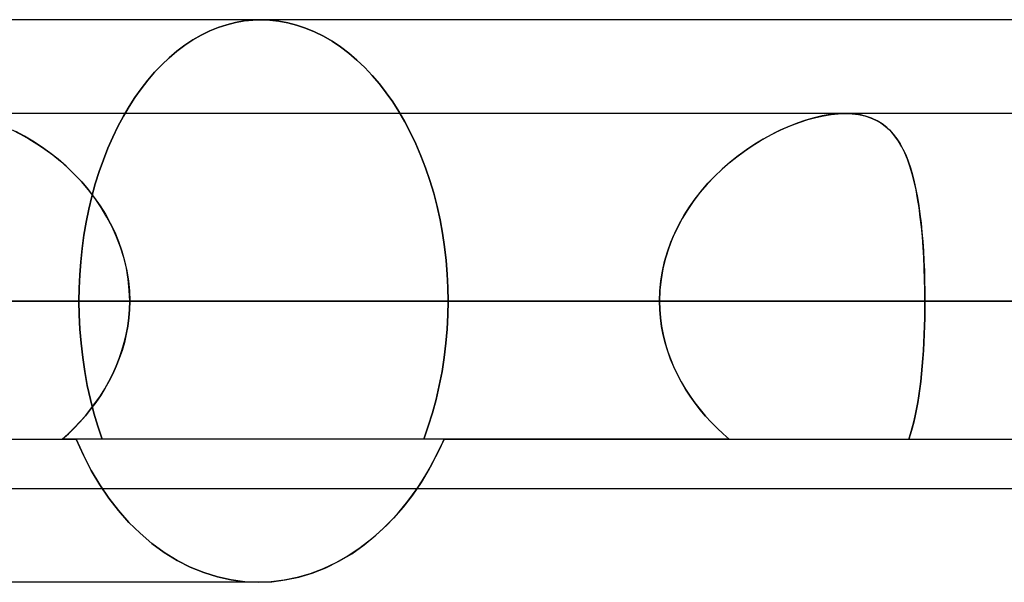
# Model space of a CAD drawing. Header units: millimetres. Extents: x -215 to 215, y -81 to 97.
# Tile 36 of 85: x -37.29 to -33.28, y 15.31 to 17.6. Entities that reach past the tile are written whole.
import ezdxf

# ---------------------------------------------------------------- set-up
doc = ezdxf.new("R2010")
doc.units = ezdxf.units.MM
doc.layers.add('MAIN-1', color=7, linetype='Continuous')
doc.layers.add('MAIN-2', color=7, linetype='Continuous')

msp = doc.modelspace()

# ---------------------------------------------------------------- linework, layer by layer
at = {"layer": 'MAIN-1'}
for p, q in [((-31.4546, 17.6), (-38.1257, 17.6)), ((115.3393, 17.2188), (-115.3393, 17.2188)), ((116.0549, 16.4562), (-116.0549, 16.4562)), ((-115.3393, 15.6938), (115.3393, 15.6938)), ((-35.7104, 15.6418), (-35.6728, 15.6938)), ((-35.7508, 15.5929), (-35.7104, 15.6418)), ((-35.7941, 15.5468), (-35.7508, 15.5929)), ((-35.84, 15.5038), (-35.7941, 15.5468)), ((-35.8884, 15.4643), (-35.84, 15.5038)), ((-35.9388, 15.4289), (-35.8884, 15.4643)), ((-35.9909, 15.3979), (-35.9388, 15.4289)), ((-36.0445, 15.3717), (-35.9909, 15.3979)), ((-36.1541, 15.3337), (-36.099, 15.3503)), ((-36.099, 15.3503), (-36.0445, 15.3717)), ((-36.318, 15.3125), (-38.7662, 15.3125)), ((-36.318, 15.3125), (-36.264, 15.3149)), ((-36.264, 15.3149), (-36.2092, 15.3219)), ((-36.2092, 15.3219), (-36.1541, 15.3337))]:
    msp.add_line(p, q, dxfattribs=at)
at = {"layer": 'MAIN-2'}
for p, q in [((-36.4466, 17.5797), (-36.4115, 17.5886)), ((-36.4115, 17.5886), (-36.4466, 17.5797)), ((-36.4115, 17.5886), (-36.3765, 17.5949)), ((-36.3765, 17.5949), (-36.4115, 17.5886)), ((-36.3765, 17.5949), (-36.3416, 17.5987)), ((-36.3416, 17.5987), (-36.3765, 17.5949)), ((-36.3416, 17.5987), (-36.3072, 17.6)), ((-36.3072, 17.6), (-36.3416, 17.5987)), ((-36.3072, 17.6), (-36.2716, 17.5987)), ((-36.2716, 17.5987), (-36.3072, 17.6)), ((-36.2716, 17.5987), (-36.2355, 17.5946)), ((-36.2355, 17.5946), (-36.2716, 17.5987)), ((-36.2355, 17.5946), (-36.1991, 17.5879)), ((-36.1991, 17.5879), (-36.2355, 17.5946)), ((-36.1991, 17.5879), (-36.1627, 17.5784)), ((-36.1627, 17.5784), (-36.1991, 17.5879)), ((-36.5507, 17.5375), (-36.5163, 17.5542)), ((-36.5163, 17.5542), (-36.5507, 17.5375)), ((-36.5163, 17.5542), (-36.4816, 17.5682)), ((-36.4816, 17.5682), (-36.5163, 17.5542)), ((-36.4816, 17.5682), (-36.4466, 17.5797)), ((-36.4466, 17.5797), (-36.4816, 17.5682)), ((-36.1627, 17.5784), (-36.1262, 17.5662)), ((-36.1262, 17.5662), (-36.1627, 17.5784)), ((-36.1262, 17.5662), (-36.0899, 17.5513)), ((-36.0899, 17.5513), (-36.1262, 17.5662)), ((-36.0899, 17.5513), (-36.0541, 17.5336)), ((-36.0541, 17.5336), (-36.0899, 17.5513)), ((-36.6175, 17.4965), (-36.5844, 17.5183)), ((-36.5844, 17.5183), (-36.6175, 17.4965)), ((-36.5844, 17.5183), (-36.5507, 17.5375)), ((-36.5507, 17.5375), (-36.5844, 17.5183)), ((-36.0541, 17.5336), (-36.0187, 17.5131)), ((-36.0187, 17.5131), (-36.0541, 17.5336)), ((-36.0187, 17.5131), (-35.9841, 17.4899)), ((-35.9841, 17.4899), (-36.0187, 17.5131)), ((-36.6811, 17.4456), (-36.6498, 17.4722)), ((-36.6498, 17.4722), (-36.6811, 17.4456)), ((-36.6498, 17.4722), (-36.6175, 17.4965)), ((-36.6175, 17.4965), (-36.6498, 17.4722)), ((-35.9841, 17.4899), (-35.9503, 17.4641)), ((-35.9503, 17.4641), (-35.9841, 17.4899)), ((-36.7115, 17.4168), (-36.6811, 17.4456)), ((-36.6811, 17.4456), (-36.7115, 17.4168)), ((-35.9503, 17.4641), (-35.9174, 17.4359)), ((-35.9174, 17.4359), (-35.9503, 17.4641)), ((-35.9174, 17.4359), (-35.8857, 17.4055)), ((-35.8857, 17.4055), (-35.9174, 17.4359)), ((-36.7687, 17.3536), (-36.7407, 17.3861)), ((-36.7407, 17.3861), (-36.7687, 17.3536)), ((-36.7407, 17.3861), (-36.7115, 17.4168)), ((-36.7115, 17.4168), (-36.7407, 17.3861)), ((-35.8857, 17.4055), (-35.8551, 17.3731)), ((-35.8551, 17.3731), (-35.8857, 17.4055)), ((-36.7955, 17.3194), (-36.7687, 17.3536)), ((-36.7687, 17.3536), (-36.7955, 17.3194)), ((-35.8551, 17.3731), (-35.8258, 17.3388)), ((-35.8258, 17.3388), (-35.8551, 17.3731)), ((-36.8208, 17.2838), (-36.7955, 17.3194)), ((-36.7955, 17.3194), (-36.8208, 17.2838)), ((-35.8258, 17.3388), (-35.7979, 17.3028)), ((-35.7979, 17.3028), (-35.8258, 17.3388)), ((-36.8447, 17.2468), (-36.8208, 17.2838)), ((-36.8208, 17.2838), (-36.8447, 17.2468)), ((-35.7979, 17.3028), (-35.7717, 17.2654)), ((-35.7717, 17.2654), (-35.7979, 17.3028)), ((-35.7717, 17.2654), (-35.7466, 17.2261)), ((-35.7466, 17.2261), (-35.7717, 17.2654)), ((-36.8676, 17.2076), (-36.8447, 17.2468)), ((-36.8447, 17.2468), (-36.8676, 17.2076)), ((-35.7466, 17.2261), (-35.7225, 17.1845)), ((-35.7225, 17.1845), (-35.7466, 17.2261)), ((-36.8897, 17.1662), (-36.8676, 17.2076)), ((-36.8676, 17.2076), (-36.8897, 17.1662)), ((-35.7225, 17.1845), (-35.6995, 17.1406)), ((-35.6995, 17.1406), (-35.7225, 17.1845)), ((-34.0917, 17.1915), (-34.126, 17.1798)), ((-34.1149, 17.1838), (-34.0825, 17.1942)), ((-34.0578, 17.2011), (-34.0917, 17.1915)), ((-34.0825, 17.1942), (-34.0505, 17.203)), ((-34.0244, 17.2088), (-34.0578, 17.2011)), ((-34.0505, 17.203), (-34.019, 17.2098)), ((-33.9919, 17.2143), (-34.0244, 17.2088)), ((-34.019, 17.2098), (-33.9885, 17.2148)), ((-33.9607, 17.2177), (-33.9919, 17.2143)), ((-33.9885, 17.2148), (-33.9591, 17.2178)), ((-33.9309, 17.2188), (-33.9607, 17.2177)), ((-33.9591, 17.2178), (-33.9309, 17.2188)), ((-33.9309, 17.2188), (-33.9032, 17.2177)), ((-33.9017, 17.2176), (-33.9309, 17.2188)), ((-33.9032, 17.2177), (-33.8767, 17.2145)), ((-33.874, 17.214), (-33.9017, 17.2176)), ((-33.8767, 17.2145), (-33.8517, 17.2091)), ((-33.8479, 17.2081), (-33.874, 17.214)), ((-33.8517, 17.2091), (-33.8283, 17.2016)), ((-33.8235, 17.1998), (-33.8479, 17.2081)), ((-33.8283, 17.2016), (-33.8067, 17.1921)), ((-33.8011, 17.1892), (-33.8235, 17.1998)), ((-33.8067, 17.1921), (-33.7866, 17.1807)), ((-33.7805, 17.1765), (-33.8011, 17.1892)), ((-37.3199, 17.152), (-37.2861, 17.135)), ((-37.2703, 17.1264), (-37.3055, 17.145)), ((-36.9106, 17.1229), (-36.8897, 17.1662)), ((-36.8897, 17.1662), (-36.9106, 17.1229)), ((-34.1952, 17.1509), (-34.2298, 17.1337)), ((-34.213, 17.1423), (-34.1803, 17.1577)), ((-34.1606, 17.1663), (-34.1952, 17.1509)), ((-34.1803, 17.1577), (-34.1476, 17.1716)), ((-34.126, 17.1798), (-34.1606, 17.1663)), ((-34.1476, 17.1716), (-34.1149, 17.1838)), ((-33.7866, 17.1807), (-33.7682, 17.1673)), ((-33.7616, 17.1618), (-33.7805, 17.1765)), ((-33.7682, 17.1673), (-33.7511, 17.152)), ((-33.7443, 17.145), (-33.7616, 17.1618)), ((-33.7511, 17.152), (-33.7355, 17.135)), ((-33.7286, 17.1264), (-33.7443, 17.145)), ((-37.2861, 17.135), (-37.2526, 17.1162)), ((-37.2353, 17.1058), (-37.2703, 17.1264)), ((-37.2526, 17.1162), (-37.2195, 17.0958)), ((-37.2007, 17.0833), (-37.2353, 17.1058)), ((-36.9304, 17.0777), (-36.9106, 17.1229)), ((-36.9106, 17.1229), (-36.9304, 17.0777)), ((-35.6995, 17.1406), (-35.6777, 17.0947)), ((-35.6777, 17.0947), (-35.6995, 17.1406)), ((-34.3096, 17.087), (-34.2776, 17.107)), ((-34.2645, 17.1147), (-34.299, 17.0938)), ((-34.2776, 17.107), (-34.2454, 17.1254)), ((-34.2298, 17.1337), (-34.2645, 17.1147)), ((-34.2454, 17.1254), (-34.213, 17.1423)), ((-33.7355, 17.135), (-33.7211, 17.1162)), ((-33.7142, 17.1058), (-33.7286, 17.1264)), ((-33.7211, 17.1162), (-33.708, 17.0958)), ((-33.701, 17.0833), (-33.7142, 17.1058)), ((-37.2195, 17.0958), (-37.1869, 17.0737)), ((-37.1666, 17.0588), (-37.2007, 17.0833)), ((-37.1869, 17.0737), (-37.1551, 17.05)), ((-36.9489, 17.0308), (-36.9304, 17.0777)), ((-36.9304, 17.0777), (-36.9489, 17.0308)), ((-35.6777, 17.0947), (-35.6573, 17.0469)), ((-35.6573, 17.0469), (-35.6777, 17.0947)), ((-34.3724, 17.0423), (-34.3412, 17.0655)), ((-34.3332, 17.0712), (-34.3668, 17.0467)), ((-34.3412, 17.0655), (-34.3096, 17.087)), ((-34.299, 17.0938), (-34.3332, 17.0712)), ((-33.708, 17.0958), (-33.696, 17.0737)), ((-33.6889, 17.0588), (-33.701, 17.0833)), ((-33.696, 17.0737), (-33.685, 17.05)), ((-37.1331, 17.0324), (-37.1666, 17.0588)), ((-37.1551, 17.05), (-37.124, 17.0247)), ((-37.1005, 17.004), (-37.1331, 17.0324)), ((-37.124, 17.0247), (-37.0939, 16.998)), ((-36.966, 16.9824), (-36.9489, 17.0308)), ((-36.9489, 17.0308), (-36.966, 16.9824)), ((-35.6573, 17.0469), (-35.6383, 16.9975)), ((-35.6383, 16.9975), (-35.6573, 17.0469)), ((-34.403, 17.0177), (-34.3724, 17.0423)), ((-34.3668, 17.0467), (-34.3997, 17.0204)), ((-33.6779, 17.0324), (-33.6889, 17.0588)), ((-33.685, 17.05), (-33.675, 17.0247)), ((-33.6678, 17.004), (-33.6779, 17.0324)), ((-33.675, 17.0247), (-33.6659, 16.998)), ((-37.0689, 16.9739), (-37.1005, 17.004)), ((-37.0939, 16.998), (-37.0649, 16.9699)), ((-35.6383, 16.9975), (-35.6209, 16.9466)), ((-35.6209, 16.9466), (-35.6383, 16.9975)), ((-34.4317, 16.9925), (-34.4627, 16.9628)), ((-34.4617, 16.9638), (-34.4328, 16.9915)), ((-34.4328, 16.9915), (-34.403, 17.0177)), ((-34.3997, 17.0204), (-34.4317, 16.9925)), ((-33.6587, 16.9739), (-33.6678, 17.004)), ((-33.6659, 16.998), (-33.6577, 16.9699)), ((-37.0386, 16.9418), (-37.0689, 16.9739)), ((-37.0649, 16.9699), (-37.0372, 16.9403)), ((-36.9817, 16.9326), (-36.966, 16.9824)), ((-36.966, 16.9824), (-36.9817, 16.9326)), ((-35.6209, 16.9466), (-35.6053, 16.8943)), ((-35.6053, 16.8943), (-35.6209, 16.9466)), ((-34.4627, 16.9628), (-34.4923, 16.9315)), ((-34.4895, 16.9347), (-34.4617, 16.9638)), ((-33.6505, 16.9418), (-33.6587, 16.9739)), ((-33.6577, 16.9699), (-33.6502, 16.9403)), ((-37.0097, 16.908), (-37.0386, 16.9418)), ((-37.0372, 16.9403), (-37.0108, 16.9093)), ((-37.0108, 16.9093), (-36.9858, 16.8771)), ((-36.9826, 16.8727), (-37.0097, 16.908)), ((-36.9957, 16.8817), (-36.9817, 16.9326)), ((-36.9817, 16.9326), (-36.9957, 16.8817)), ((-34.5412, 16.8722), (-34.5161, 16.9041)), ((-34.4923, 16.9315), (-34.5205, 16.8987)), ((-34.5161, 16.9041), (-34.4895, 16.9347)), ((-33.6431, 16.908), (-33.6505, 16.9418)), ((-33.6502, 16.9403), (-33.6434, 16.9093)), ((-33.6434, 16.9093), (-33.6372, 16.8771)), ((-33.6365, 16.8727), (-33.6431, 16.908)), ((-37.0081, 16.8296), (-36.9957, 16.8817)), ((-36.9957, 16.8817), (-37.0081, 16.8296)), ((-36.9858, 16.8771), (-36.9624, 16.8435)), ((-36.9574, 16.8358), (-36.9826, 16.8727)), ((-35.6053, 16.8943), (-35.5915, 16.8409)), ((-35.5915, 16.8409), (-35.6053, 16.8943)), ((-34.547, 16.8643), (-34.5717, 16.8286)), ((-34.5648, 16.839), (-34.5412, 16.8722)), ((-34.5205, 16.8987), (-34.547, 16.8643)), ((-33.6372, 16.8771), (-33.6318, 16.8435)), ((-33.6307, 16.8358), (-33.6365, 16.8727)), ((-37.0188, 16.7768), (-37.0081, 16.8296)), ((-37.0081, 16.8296), (-37.0188, 16.7768)), ((-36.9624, 16.8435), (-36.9407, 16.8088)), ((-36.9343, 16.7976), (-36.9574, 16.8358)), ((-35.5915, 16.8409), (-35.5795, 16.7866)), ((-35.5795, 16.7866), (-35.5915, 16.8409)), ((-34.5717, 16.8286), (-34.5944, 16.7914)), ((-34.5866, 16.8047), (-34.5648, 16.839)), ((-33.6318, 16.8435), (-33.6269, 16.8088)), ((-33.6255, 16.7976), (-33.6307, 16.8358)), ((-36.9407, 16.8088), (-36.9209, 16.7728)), ((-36.9135, 16.7581), (-36.9343, 16.7976)), ((-35.5795, 16.7866), (-35.5695, 16.7317)), ((-35.5695, 16.7317), (-35.5795, 16.7866)), ((-34.5944, 16.7914), (-34.6151, 16.7528)), ((-34.6066, 16.7692), (-34.5866, 16.8047)), ((-33.6269, 16.8088), (-33.6227, 16.7728)), ((-33.6211, 16.7581), (-33.6255, 16.7976)), ((-37.0278, 16.7234), (-37.0188, 16.7768)), ((-37.0188, 16.7768), (-37.0278, 16.7234)), ((-36.9209, 16.7728), (-36.903, 16.7357)), ((-36.895, 16.7173), (-36.9135, 16.7581)), ((-34.6151, 16.7528), (-34.6334, 16.713)), ((-34.6247, 16.7326), (-34.6066, 16.7692)), ((-33.6227, 16.7728), (-33.6189, 16.7357)), ((-33.6173, 16.7173), (-33.6211, 16.7581)), ((-37.0352, 16.6697), (-37.0278, 16.7234)), ((-37.0278, 16.7234), (-37.0352, 16.6697)), ((-36.903, 16.7357), (-36.8872, 16.6977)), ((-36.8791, 16.6753), (-36.895, 16.7173)), ((-35.5695, 16.7317), (-35.5612, 16.6763)), ((-35.5612, 16.6763), (-35.5695, 16.7317)), ((-34.6334, 16.713), (-34.6492, 16.6721)), ((-34.6407, 16.695), (-34.6247, 16.7326)), ((-33.6189, 16.7357), (-33.6157, 16.6977)), ((-33.6141, 16.6753), (-33.6173, 16.7173)), ((-37.0409, 16.6159), (-37.0352, 16.6697)), ((-37.0352, 16.6697), (-37.0409, 16.6159)), ((-36.8872, 16.6977), (-36.8736, 16.6589)), ((-36.8659, 16.6325), (-36.8791, 16.6753)), ((-35.5612, 16.6763), (-35.5548, 16.6209)), ((-35.5548, 16.6209), (-35.5612, 16.6763)), ((-34.6492, 16.6721), (-34.6624, 16.6302)), ((-34.6545, 16.6565), (-34.6407, 16.695)), ((-33.6157, 16.6977), (-33.613, 16.6589)), ((-33.6115, 16.6325), (-33.6141, 16.6753)), ((-36.8736, 16.6589), (-36.8624, 16.6194)), ((-36.8555, 16.5892), (-36.8659, 16.6325)), ((-34.6624, 16.6302), (-34.6728, 16.5874)), ((-34.6658, 16.6174), (-34.6545, 16.6565)), ((-33.613, 16.6589), (-33.6108, 16.6194)), ((-33.6095, 16.5892), (-33.6115, 16.6325)), ((-37.045, 16.5622), (-37.0409, 16.6159)), ((-37.0409, 16.6159), (-37.045, 16.5622)), ((-36.8624, 16.6194), (-36.8536, 16.5793)), ((-36.8481, 16.5452), (-36.8555, 16.5892)), ((-35.5548, 16.6209), (-35.5503, 16.5655)), ((-35.5503, 16.5655), (-35.5548, 16.6209)), ((-34.6728, 16.5874), (-34.6804, 16.5441)), ((-34.6748, 16.5777), (-34.6658, 16.6174)), ((-33.6108, 16.6194), (-33.6092, 16.5793)), ((-33.6081, 16.5452), (-33.6095, 16.5892)), ((-37.0474, 16.5089), (-37.045, 16.5622)), ((-37.045, 16.5622), (-37.0474, 16.5089)), ((-36.8536, 16.5793), (-36.8472, 16.5387)), ((-36.8436, 16.5009), (-36.8481, 16.5452)), ((-35.5503, 16.5655), (-35.5475, 16.5106)), ((-35.5475, 16.5106), (-35.5503, 16.5655)), ((-34.6804, 16.5441), (-34.6849, 16.5003)), ((-34.6812, 16.5376), (-34.6748, 16.5777)), ((-33.6092, 16.5793), (-33.608, 16.5387)), ((-33.6073, 16.5009), (-33.6081, 16.5452)), ((-37.0483, 16.4562), (-37.0474, 16.5089)), ((-37.0474, 16.5089), (-37.0483, 16.4562)), ((-36.8472, 16.5387), (-36.8433, 16.4977)), ((-35.5475, 16.5106), (-35.5466, 16.4562)), ((-35.5466, 16.4562), (-35.5475, 16.5106)), ((-34.6851, 16.4971), (-34.6812, 16.5376)), ((-33.608, 16.5387), (-33.6073, 16.4977)), ((-36.842, 16.4562), (-36.8436, 16.5009)), ((-36.8433, 16.4977), (-36.842, 16.4562)), ((-34.6849, 16.5003), (-34.6865, 16.4562)), ((-34.6865, 16.4562), (-34.6851, 16.4971)), ((-33.607, 16.4562), (-33.6073, 16.5009)), ((-33.6073, 16.4977), (-33.607, 16.4562)), ((-116.0549, 16.4562), (116.0549, 16.4562)), ((-115.0472, 16.4562), (115.0472, 16.4562)), ((-34.6865, 16.4562), (-39.0036, 16.4562)), ((-39.0036, 16.4562), (-34.6865, 16.4562)), ((39.0036, 16.4562), (-39.0036, 16.4562)), ((-38.4405, 16.4562), (38.4405, 16.4562)), ((38.4405, 16.4562), (-38.4405, 16.4562)), ((-37.0483, 16.4562), (-38.348, 16.4562)), ((-38.348, 16.4562), (-37.0483, 16.4562)), ((-37.9215, 16.4562), (-34.6865, 16.4562)), ((-34.6865, 16.4562), (-37.9215, 16.4562)), ((37.2894, 16.4562), (-37.2894, 16.4562)), ((-37.2894, 16.4562), (37.2894, 16.4562)), ((-37.2894, 16.4562), (-32.9607, 16.4562)), ((-32.9607, 16.4562), (-37.2894, 16.4562)), ((-37.0483, 16.4562), (-37.0473, 16.3997)), ((-37.0473, 16.3997), (-37.0483, 16.4562)), ((-36.8429, 16.4219), (-36.842, 16.4562)), ((-36.842, 16.4562), (-36.8429, 16.4222)), ((-33.607, 16.4562), (-36.842, 16.4562)), ((-36.842, 16.4562), (-33.607, 16.4562)), ((-36.842, 16.4562), (-35.5466, 16.4562)), ((-35.5466, 16.4562), (-36.842, 16.4562)), ((-35.5476, 16.3997), (-35.5466, 16.4562)), ((-35.5466, 16.4562), (-35.5476, 16.3997)), ((-34.6865, 16.4562), (-34.6855, 16.4218)), ((-34.6855, 16.4216), (-34.6865, 16.4562)), ((-33.607, 16.4562), (-33.6072, 16.4222)), ((-33.6072, 16.4219), (-33.607, 16.4562)), ((-32.3116, 16.4562), (-33.607, 16.4562)), ((-33.607, 16.4562), (-32.3116, 16.4562)), ((-37.0473, 16.3997), (-37.0445, 16.3424)), ((-37.0445, 16.3424), (-37.0473, 16.3997)), ((-36.85, 16.354), (-36.8456, 16.3878)), ((-36.8456, 16.3883), (-36.8499, 16.3546)), ((-36.8429, 16.4222), (-36.8456, 16.3883)), ((-36.8456, 16.3878), (-36.8429, 16.4219)), ((-35.5506, 16.3424), (-35.5476, 16.3997)), ((-35.5476, 16.3997), (-35.5506, 16.3424)), ((-34.6855, 16.4218), (-34.6827, 16.3876)), ((-34.6827, 16.3872), (-34.6855, 16.4216)), ((-34.6827, 16.3876), (-34.6781, 16.3536)), ((-34.678, 16.353), (-34.6827, 16.3872)), ((-33.6077, 16.3883), (-33.6085, 16.3546)), ((-33.6085, 16.354), (-33.6077, 16.3878)), ((-33.6072, 16.4222), (-33.6077, 16.3883)), ((-33.6077, 16.3878), (-33.6072, 16.4219)), ((-36.8561, 16.3205), (-36.85, 16.354)), ((-36.8499, 16.3546), (-36.856, 16.3212)), ((-34.6781, 16.3536), (-34.6717, 16.3199)), ((-34.6716, 16.319), (-34.678, 16.353)), ((-33.6085, 16.3546), (-33.6096, 16.3212)), ((-33.6096, 16.3205), (-33.6085, 16.354)), ((-37.0445, 16.3424), (-37.0398, 16.2848)), ((-37.0398, 16.2848), (-37.0445, 16.3424)), ((-36.8639, 16.2874), (-36.8561, 16.3205)), ((-36.856, 16.3212), (-36.8637, 16.288)), ((-35.5555, 16.2848), (-35.5506, 16.3424)), ((-35.5506, 16.3424), (-35.5555, 16.2848)), ((-34.6717, 16.3199), (-34.6636, 16.2866)), ((-34.6633, 16.2855), (-34.6716, 16.319)), ((-33.6096, 16.3212), (-33.6111, 16.288)), ((-33.6111, 16.2874), (-33.6096, 16.3205)), ((-37.0398, 16.2848), (-37.0332, 16.227)), ((-37.0332, 16.227), (-37.0398, 16.2848)), ((-36.8733, 16.2547), (-36.8639, 16.2874)), ((-36.8637, 16.288), (-36.8731, 16.2553)), ((-35.5624, 16.2271), (-35.5555, 16.2848)), ((-35.5555, 16.2848), (-35.5624, 16.2271)), ((-34.6636, 16.2866), (-34.6537, 16.2537)), ((-34.6533, 16.2524), (-34.6633, 16.2855)), ((-33.613, 16.2547), (-33.6111, 16.2874)), ((-33.6111, 16.288), (-33.6129, 16.2553)), ((-37.0332, 16.227), (-37.0249, 16.1694)), ((-37.0249, 16.1694), (-37.0332, 16.227)), ((-36.8969, 16.1908), (-36.8843, 16.2225)), ((-36.8842, 16.2229), (-36.8968, 16.1911)), ((-36.8843, 16.2225), (-36.8733, 16.2547)), ((-36.8731, 16.2553), (-36.8842, 16.2229)), ((-35.5712, 16.1694), (-35.5624, 16.2271)), ((-35.5624, 16.2271), (-35.5712, 16.1694)), ((-34.6537, 16.2537), (-34.6422, 16.2213)), ((-34.6417, 16.22), (-34.6533, 16.2524)), ((-33.6151, 16.2229), (-33.6177, 16.1911)), ((-33.6177, 16.1908), (-33.6151, 16.2225)), ((-33.6129, 16.2553), (-33.6151, 16.2229)), ((-33.6151, 16.2225), (-33.613, 16.2547)), ((-36.9109, 16.1596), (-36.8969, 16.1908)), ((-36.8968, 16.1911), (-36.9108, 16.1599)), ((-34.6422, 16.2213), (-34.629, 16.1894)), ((-34.6285, 16.1882), (-34.6417, 16.22)), ((-34.629, 16.1894), (-34.6143, 16.1582)), ((-34.6138, 16.1571), (-34.6285, 16.1882)), ((-33.6206, 16.1596), (-33.6177, 16.1908)), ((-33.6177, 16.1911), (-33.6205, 16.1599)), ((-37.0249, 16.1694), (-37.0143, 16.1124)), ((-37.0143, 16.1124), (-37.0249, 16.1694)), ((-36.9264, 16.1292), (-36.9109, 16.1596)), ((-36.9108, 16.1599), (-36.9262, 16.1295)), ((-35.5823, 16.1124), (-35.5712, 16.1694)), ((-35.5712, 16.1694), (-35.5823, 16.1124)), ((-34.6143, 16.1582), (-34.5983, 16.1279)), ((-34.5977, 16.1268), (-34.6138, 16.1571)), ((-33.6205, 16.1599), (-33.6238, 16.1295)), ((-33.6238, 16.1292), (-33.6206, 16.1596)), ((-37.0143, 16.1124), (-37.002, 16.0561)), ((-37.002, 16.0561), (-37.0143, 16.1124)), ((-36.9432, 16.0996), (-36.9264, 16.1292)), ((-36.9262, 16.1295), (-36.943, 16.0999)), ((-35.5953, 16.0561), (-35.5823, 16.1124)), ((-35.5823, 16.1124), (-35.5953, 16.0561)), ((-34.5983, 16.1279), (-34.5808, 16.0983)), ((-34.5802, 16.0974), (-34.5977, 16.1268)), ((-33.6275, 16.0996), (-33.6238, 16.1292)), ((-33.6238, 16.1295), (-33.6274, 16.0999)), ((-36.9804, 16.0429), (-36.9612, 16.0708)), ((-36.9611, 16.071), (-36.9803, 16.043)), ((-36.9612, 16.0708), (-36.9432, 16.0996)), ((-36.943, 16.0999), (-36.9611, 16.071)), ((-34.5808, 16.0983), (-34.5621, 16.0695)), ((-34.5616, 16.0687), (-34.5802, 16.0974)), ((-34.5621, 16.0695), (-34.5422, 16.0417)), ((-34.5417, 16.041), (-34.5616, 16.0687)), ((-33.6315, 16.071), (-33.636, 16.043)), ((-33.636, 16.0429), (-33.6315, 16.0708)), ((-33.6274, 16.0999), (-33.6315, 16.071)), ((-33.6315, 16.0708), (-33.6275, 16.0996)), ((-37.002, 16.0561), (-36.9877, 16.0008)), ((-36.9877, 16.0008), (-37.002, 16.0561)), ((-36.9803, 16.043), (-37.0007, 16.0158)), ((-37.0007, 16.0158), (-36.9804, 16.0429)), ((-35.6102, 16.0009), (-35.5953, 16.0561)), ((-35.5953, 16.0561), (-35.6102, 16.0009)), ((-34.5422, 16.0417), (-34.5212, 16.0146)), ((-34.5208, 16.0142), (-34.5417, 16.041)), ((-33.636, 16.043), (-33.6409, 16.0158)), ((-33.6409, 16.0158), (-33.636, 16.0429)), ((-37.0222, 15.9894), (-37.0446, 15.9641)), ((-37.0443, 15.9644), (-37.022, 15.9896)), ((-37.0007, 16.0158), (-37.0222, 15.9894)), ((-37.022, 15.9896), (-37.0007, 16.0158)), ((-36.9877, 16.0008), (-36.9715, 15.9469)), ((-36.9715, 15.9469), (-36.9877, 16.0008)), ((-35.6272, 15.9469), (-35.6102, 16.0009)), ((-35.6102, 16.0009), (-35.6272, 15.9469)), ((-34.5212, 16.0146), (-34.4991, 15.9885)), ((-34.4988, 15.9883), (-34.5208, 16.0142)), ((-34.4991, 15.9885), (-34.476, 15.9634)), ((-34.4759, 15.9633), (-34.4988, 15.9883)), ((-33.6463, 15.9894), (-33.6521, 15.9641)), ((-33.652, 15.9644), (-33.6462, 15.9896)), ((-33.6409, 16.0158), (-33.6463, 15.9894)), ((-33.6462, 15.9896), (-33.6409, 16.0158)), ((-37.0446, 15.9641), (-37.0678, 15.9398)), ((-37.0675, 15.94), (-37.0443, 15.9644)), ((-36.9715, 15.9469), (-36.9536, 15.8945)), ((-36.9536, 15.8945), (-36.9715, 15.9469)), ((-35.6459, 15.8945), (-35.6272, 15.9469)), ((-35.6272, 15.9469), (-35.6459, 15.8945)), ((-34.476, 15.9634), (-34.4522, 15.9393)), ((-34.4522, 15.9393), (-34.4759, 15.9633)), ((-33.6521, 15.9641), (-33.6585, 15.9398)), ((-33.6584, 15.94), (-33.652, 15.9644)), ((-37.1163, 15.8944), (-37.0915, 15.9167)), ((-37.0917, 15.9165), (-37.1163, 15.8944)), ((-37.0678, 15.9398), (-37.0917, 15.9165)), ((-37.0915, 15.9167), (-37.0675, 15.94)), ((-34.4522, 15.9393), (-34.4277, 15.9163)), ((-34.4276, 15.9163), (-34.4522, 15.9393)), ((-34.4277, 15.9163), (-34.4025, 15.8944)), ((-34.4025, 15.8944), (-34.4276, 15.9163)), ((-33.6726, 15.8944), (-33.6652, 15.9167)), ((-33.6653, 15.9165), (-33.6726, 15.8944)), ((-33.6585, 15.9398), (-33.6653, 15.9165)), ((-33.6652, 15.9167), (-33.6584, 15.94)), ((-40.5038, 15.8944), (-37.0601, 15.8944)), ((-35.563, 15.8944), (-37.1163, 15.8944)), ((-34.4025, 15.8944), (-37.0601, 15.8944)), ((-37.0601, 15.8944), (-37.0305, 15.8291)), ((-37.0305, 15.8291), (-37.0601, 15.8944)), ((-35.563, 15.8944), (-35.5918, 15.8329)), ((-35.5794, 15.8585), (-35.563, 15.8944)), ((-35.563, 15.8944), (35.563, 15.8944)), ((-37.0305, 15.8291), (-36.9982, 15.767)), ((-36.9982, 15.767), (-37.0305, 15.8291)), ((-35.5918, 15.8329), (-35.623, 15.7742)), ((-35.6145, 15.7894), (-35.5965, 15.8235)), ((-35.5965, 15.8235), (-35.5794, 15.8585)), ((-35.6332, 15.7564), (-35.6145, 15.7894)), ((-36.9982, 15.767), (-36.9635, 15.7087)), ((-36.9635, 15.7087), (-36.9982, 15.767)), ((-35.623, 15.7742), (-35.6564, 15.7187)), ((-35.6527, 15.7245), (-35.6332, 15.7564)), ((-36.9635, 15.7087), (-36.9266, 15.6545)), ((-36.9266, 15.6545), (-36.9635, 15.7087)), ((-35.6564, 15.7187), (-35.6917, 15.6668)), ((-35.6728, 15.6938), (-35.6527, 15.7245)), ((-35.6917, 15.6668), (-35.729, 15.6186)), ((-36.9266, 15.6545), (-36.8873, 15.6039)), ((-36.8873, 15.6039), (-36.9266, 15.6545)), ((-36.8873, 15.6039), (-36.8448, 15.5562)), ((-36.8448, 15.5562), (-36.8873, 15.6039)), ((-35.729, 15.6186), (-35.769, 15.5727)), ((-36.8448, 15.5562), (-36.7994, 15.5116)), ((-36.7994, 15.5116), (-36.8448, 15.5562)), ((-35.769, 15.5727), (-35.8117, 15.5296)), ((-36.7994, 15.5116), (-36.7515, 15.4706)), ((-36.7515, 15.4706), (-36.7994, 15.5116)), ((-35.8117, 15.5296), (-35.8568, 15.4895)), ((-36.7515, 15.4706), (-36.7013, 15.4338)), ((-36.7013, 15.4338), (-36.7515, 15.4706)), ((-35.8568, 15.4895), (-35.9039, 15.4528)), ((-36.7013, 15.4338), (-36.6491, 15.4015)), ((-36.6491, 15.4015), (-36.7013, 15.4338)), ((-35.9039, 15.4528), (-35.9529, 15.42)), ((-36.6491, 15.4015), (-36.5953, 15.3742)), ((-36.5953, 15.3742), (-36.6491, 15.4015)), ((-36.0034, 15.3913), (-36.0551, 15.3671)), ((-35.9529, 15.42), (-36.0034, 15.3913)), ((-36.5953, 15.3742), (-36.5404, 15.3519)), ((-36.5404, 15.3519), (-36.5953, 15.3742)), ((-36.5404, 15.3519), (-36.4847, 15.3346)), ((-36.4847, 15.3346), (-36.5404, 15.3519)), ((-36.1076, 15.3474), (-36.1605, 15.3321)), ((-36.0551, 15.3671), (-36.1076, 15.3474)), ((-36.4847, 15.3346), (-36.4287, 15.3223)), ((-36.4287, 15.3223), (-36.4847, 15.3346)), ((-36.4287, 15.3223), (-36.373, 15.3149)), ((-36.373, 15.3149), (-36.4287, 15.3223)), ((-36.373, 15.3149), (-36.318, 15.3125)), ((-36.318, 15.3125), (-36.373, 15.3149)), ((-36.2661, 15.3147), (-36.318, 15.3125)), ((-36.2135, 15.3212), (-36.2661, 15.3147)), ((-36.1605, 15.3321), (-36.2135, 15.3212))]:
    msp.add_line(p, q, dxfattribs=at)

doc.saveas('drawing.dxf')
